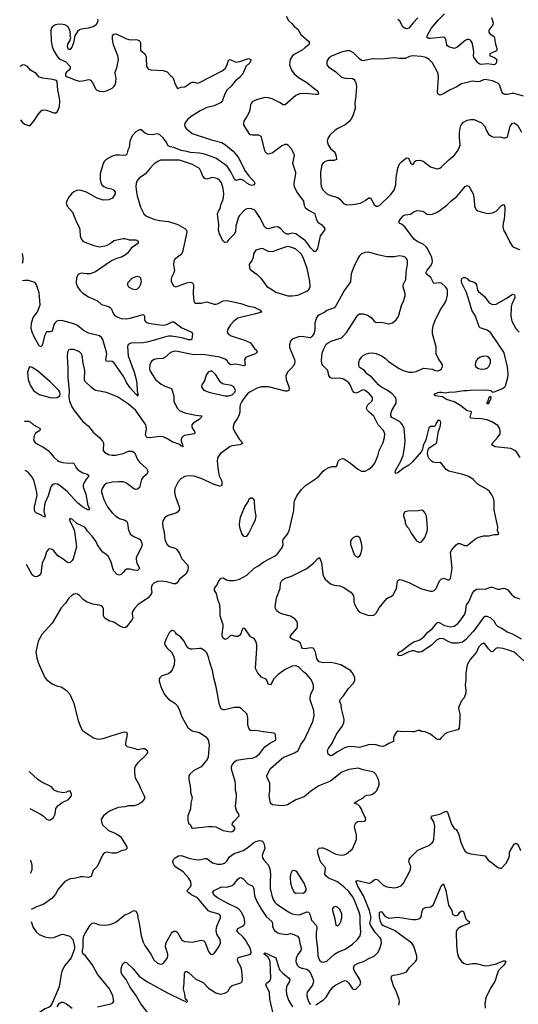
# Model space of a CAD drawing. Header units: inches. Extents: x 2143765 to 2212928, y 878963 to 1017374.
# Tile 147 of 256: x 2143895 to 2149374, y 964798 to 975626. Entities that reach past the tile are written whole.
import ezdxf

# ---------------------------------------------------------------- set-up
doc = ezdxf.new("R2010")
doc.units = ezdxf.units.IN
doc.header["$MEASUREMENT"] = 0
doc.layers.add('C1946', color=7, linetype='Continuous')
doc.layers.add('C1947', color=7, linetype='Continuous')

msp = doc.modelspace()

# ---------------------------------------------------------------- linework, layer by layer
at = {"layer": 'C1946', "color": 5}
for points, elevation in [([(2144498, 970000), (2144498, 969998), (2144520, 969830), (2144482, 969698), (2144470, 969678), (2144450, 969658), (2144430, 969653), (2144410, 969663), (2144373, 969693), (2144315, 969730), (2144270, 969785), (2144250, 969800), (2144230, 969807), (2144210, 969804), (2144190, 969774), (2144169, 969710), (2144141, 969650), (2144125, 969535), (2144110, 969512), (2144090, 969501), (2144070, 969500), (2144050, 969506), (2144030, 969521), (2143969, 969634)], 440), ([(2145480, 970000), (2145482, 969990), (2145490, 969910), (2145510, 969857), (2145530, 969837), (2145610, 969810), (2145621, 969801), (2145650, 969755), (2145677, 969697), (2145739, 969630), (2145747, 969607), (2145744, 969570), (2145719, 969530), (2145650, 969475), (2145626, 969434), (2145610, 969422), (2145590, 969421), (2145510, 969443), (2145450, 969452), (2145410, 969449), (2145367, 969430), (2145352, 969410), (2145344, 969390), (2145341, 969370), (2145347, 969330), (2145341, 969310), (2145307, 969270), (2145193, 969190), (2145156, 969150), (2145132, 969110), (2145129, 969090), (2145136, 969050), (2145132, 969030), (2145070, 968950), (2145050, 968940), (2145030, 968942), (2144995, 968955), (2144930, 968999), (2144875, 969015), (2144827, 969047), (2144815, 969075), (2144815, 969150), (2144804, 969170), (2144790, 969181), (2144769, 969189), (2144699, 969199), (2144630, 969226), (2144591, 969250), (2144550, 969295), (2144530, 969308), (2144510, 969313), (2144490, 969309), (2144466, 969294), (2144435, 969265), (2144399, 969210), (2144350, 969158), (2144250, 968990), (2144136, 968864), (2144098, 968790), (2144072, 968670), (2144082, 968610), (2144097, 968557), (2144172, 968392), (2144190, 968370), (2144250, 968324), (2144310, 968298), (2144350, 968290), (2144370, 968278), (2144410, 968248), (2144445, 968210), (2144490, 968110), (2144534, 967930), (2144561, 967850), (2144586, 967810), (2144707, 967727), (2144754, 967714), (2144810, 967721), (2144910, 967756), (2145030, 967790), (2145050, 967795), (2145070, 967791), (2145077, 967770), (2145057, 967670), (2145059, 967650), (2145064, 967644), (2145075, 967635), (2145150, 967616), (2145190, 967601), (2145250, 967613), (2145270, 967611), (2145295, 967590), (2145299, 967570), (2145291, 967550), (2145188, 967450), (2145164, 967416), (2145157, 967390), (2145155, 967350), (2145158, 967310), (2145165, 967290), (2145207, 967210), (2145221, 967170), (2145262, 967090), (2145268, 967070), (2145256, 967044), (2145238, 967022), (2145215, 967005), (2145188, 966992), (2145150, 966981), (2145090, 966979), (2145050, 966970), (2144978, 966962), (2144890, 966927), (2144856, 966904), (2144816, 966870), (2144799, 966850), (2144791, 966830), (2144797, 966790), (2144807, 966770), (2144847, 966730), (2144870, 966711), (2144950, 966676), (2145003, 966643), (2145061, 966550), (2145071, 966529), (2145071, 966509), (2145046, 966494), (2145010, 966486), (2144973, 966467), (2144950, 966460), (2144910, 966460), (2144850, 966470), (2144830, 966465), (2144810, 966450), (2144803, 966437), (2144745, 966315), (2144703, 966270), (2144685, 966215), (2144676, 966204), (2144650, 966192), (2144590, 966201), (2144561, 966199), (2144510, 966186), (2144450, 966179), (2144391, 966149), (2144317, 966063), (2144288, 966010), (2144250, 965964), (2144160, 965900), (2144073, 965867), (2144020, 965839)], 460), ([(2144750, 964770), (2144896, 964804), (2144914, 964810), (2144929, 964830), (2144918, 964890), (2144880, 964970), (2144748, 965130), (2144690, 965237), (2144619, 965330), (2144595, 965350), (2144585, 965365), (2144583, 965390), (2144592, 965428), (2144593, 965510), (2144599, 965550), (2144616, 965584), (2144669, 965670), (2144690, 965691), (2144710, 965695), (2144770, 965673), (2144830, 965668), (2144890, 965677), (2144950, 965703), (2145050, 965782), (2145090, 965797), (2145150, 965831), (2145170, 965821), (2145190, 965790), (2145194, 965750), (2145209, 965690), (2145229, 965550), (2145250, 965483), (2145270, 965444), (2145337, 965350), (2145369, 965289), (2145410, 965251), (2145430, 965243), (2145450, 965240), (2145470, 965248), (2145490, 965268), (2145520, 965310), (2145524, 965330), (2145521, 965350), (2145497, 965430), (2145500, 965470), (2145561, 965579), (2145570, 965593), (2145590, 965603), (2145610, 965603), (2145630, 965587), (2145672, 965512), (2145690, 965497), (2145709, 965489), (2145790, 965480), (2145890, 965503), (2145917, 965497), (2145930, 965486), (2145970, 965378), (2145990, 965351), (2146010, 965347), (2146030, 965357), (2146050, 965381), (2146084, 965430), (2146102, 965470), (2146096, 965510), (2146060, 965570), (2146052, 965610), (2146062, 965658), (2146102, 965750), (2146101, 965770), (2146090, 965784), (2146074, 965794), (2145990, 965816), (2145970, 965827), (2145902, 965902), (2145850, 965970), (2145782, 966002), (2145742, 966030), (2145736, 966050), (2145770, 966090), (2145780, 966110), (2145774, 966150), (2145750, 966190), (2145690, 966254), (2145610, 966306), (2145591, 966330), (2145582, 966350), (2145578, 966370), (2145584, 966390), (2145603, 966410), (2145639, 966430), (2145670, 966435), (2145763, 966403), (2145830, 966389), (2145870, 966387), (2145930, 966403), (2145950, 966402), (2146015, 966355), (2146070, 966338), (2146110, 966338), (2146150, 966352), (2146170, 966373), (2146201, 966419), (2146250, 966456), (2146350, 966490), (2146390, 966516), (2146465, 966575), (2146490, 966588), (2146530, 966599), (2146555, 966595), (2146567, 966587), (2146581, 966561), (2146590, 966510), (2146563, 966450), (2146560, 966430), (2146563, 966410), (2146573, 966390), (2146629, 966330), (2146644, 966284), (2146651, 966230), (2146646, 966150), (2146648, 966070), (2146660, 966010), (2146678, 965958), (2146700, 965920), (2146720, 965900), (2146850, 965814), (2146890, 965792), (2146930, 965784), (2146970, 965783), (2147050, 965814), (2147071, 965811), (2147082, 965790), (2147103, 965723), (2147150, 965672), (2147158, 965650), (2147160, 965630), (2147153, 965590), (2147151, 965530), (2147168, 965410), (2147171, 965330), (2147190, 965283), (2147210, 965267), (2147230, 965262), (2147270, 965272), (2147354, 965350), (2147390, 965371), (2147470, 965406), (2147550, 965460), (2147607, 965510), (2147635, 965550), (2147644, 965590), (2147635, 965690), (2147636, 965770), (2147625, 965810), (2147570, 965950), (2147550, 965985), (2147510, 966038), (2147456, 966090), (2147380, 966150), (2147287, 966187), (2147257, 966210), (2147249, 966230), (2147254, 966294), (2147248, 966310), (2147212, 966352), (2147197, 966377), (2147173, 966450), (2147167, 966490), (2147174, 966506), (2147184, 966516), (2147210, 966520), (2147230, 966518), (2147270, 966502), (2147370, 966449), (2147430, 966437), (2147459, 966441), (2147487, 966453), (2147551, 966509), (2147596, 966610), (2147597, 966657), (2147573, 966750), (2147580, 966780), (2147590, 966795), (2147610, 966807), (2147689, 966811), (2147699, 966830), (2147696, 966850), (2147664, 966904), (2147648, 966950), (2147634, 966974), (2147610, 966995), (2147569, 967010), (2147594, 967030), (2147669, 967070), (2147690, 967091), (2147710, 967099), (2147750, 967102), (2147770, 967109), (2147801, 967130), (2147818, 967150), (2147843, 967210), (2147845, 967235), (2147838, 967270), (2147808, 967328), (2147790, 967346), (2147770, 967356), (2147670, 967376), (2147614, 967394), (2147510, 967380), (2147433, 967350), (2147310, 967253), (2147180, 967200), (2147090, 967140), (2147019, 967081), (2146930, 967047), (2146836, 966990), (2146790, 966980), (2146743, 966983), (2146673, 966993), (2146650, 967009), (2146636, 967090), (2146644, 967150), (2146642, 967230), (2146634, 967254), (2146615, 967290), (2146612, 967310), (2146628, 967350), (2146652, 967390), (2146770, 967498), (2146790, 967513), (2146916, 967564), (2146950, 967587), (2146965, 967610), (2146983, 967657), (2147024, 967710), (2147115, 967910), (2147131, 967970), (2147126, 968030), (2147087, 968147), (2147085, 968170), (2147093, 968207), (2147122, 968270), (2147124, 968310), (2147096, 968370), (2147050, 968426), (2147014, 968454), (2146960, 968510), (2146930, 968521), (2146890, 968515), (2146810, 968480), (2146736, 968424), (2146685, 968375), (2146670, 968339), (2146650, 968312), (2146630, 968320), (2146620, 968330), (2146605, 968370), (2146550, 968394), (2146506, 968446), (2146487, 968490), (2146502, 968710), (2146500, 968750), (2146490, 968790), (2146470, 968822), (2146430, 968838), (2146370, 968930), (2146350, 968934), (2146345, 968930), (2146334, 968910), (2146326, 968874), (2146310, 968855), (2146290, 968842), (2146270, 968842), (2146230, 968855), (2146208, 968850), (2146178, 968822), (2146151, 968809), (2146130, 968824), (2146121, 968850), (2146120, 968870), (2146131, 968950), (2146130, 968970), (2146098, 969070), (2146099, 969130), (2146093, 969190), (2146073, 969250), (2146057, 969317), (2146037, 969350), (2146037, 969370), (2146046, 969390), (2146063, 969410), (2146084, 969456), (2146110, 969483), (2146130, 969487), (2146167, 969467), (2146197, 969457), (2146250, 969459), (2146310, 969473), (2146390, 969519), (2146470, 969595), (2146510, 969615), (2146577, 969663), (2146701, 969730), (2146727, 969753), (2146772, 969810), (2146782, 969830), (2146788, 969850), (2146785, 969890), (2146790, 969910), (2146839, 969970), (2146851, 970000)], 460), ([(2145096, 970000), (2145110, 969970), (2145150, 969941), (2145212, 969912), (2145230, 969890), (2145238, 969870), (2145239, 969850), (2145225, 969810), (2145176, 969710), (2145175, 969690), (2145180, 969650), (2145205, 969610), (2145211, 969590), (2145190, 969570), (2145150, 969573), (2145110, 969583), (2145070, 969583), (2145050, 969570), (2145037, 969550), (2145010, 969524), (2144990, 969518), (2144964, 969524), (2144924, 969570), (2144895, 969670), (2144865, 969725), (2144845, 969745), (2144809, 969769), (2144790, 969791), (2144750, 969850), (2144731, 969891), (2144690, 969946), (2144641, 970000)], 440), ([(2146325, 970000), (2146335, 969970), (2146350, 969951), (2146364, 969944), (2146390, 969946), (2146410, 969971), (2146424, 970000)], 480), ([(2149434, 968574), (2149354, 968650), (2149327, 968670), (2149277, 968690), (2149206, 968710), (2149150, 968719), (2149128, 968712), (2149090, 968675), (2149077, 968677), (2149046, 968706), (2149010, 968758), (2148990, 968770), (2148970, 968758), (2148939, 968730), (2148913, 968670), (2148845, 968590), (2148810, 968530), (2148796, 968436), (2148797, 968363), (2148790, 968310), (2148799, 968250), (2148796, 968224), (2148778, 968170), (2148750, 968134), (2148719, 968070), (2148717, 968050), (2148730, 967994), (2148732, 967950), (2148725, 967835), (2148710, 967816), (2148594, 967786), (2148570, 967774), (2148525, 967730), (2148510, 967709), (2148490, 967709), (2148470, 967719), (2148410, 967769), (2148350, 967793), (2148310, 967799), (2148290, 967809), (2148272, 967808), (2148230, 967795), (2148210, 967794), (2148170, 967799), (2148110, 967794), (2148050, 967802), (2148031, 967789), (2148008, 967752), (2148001, 967730), (2148001, 967690), (2147950, 967668), (2147915, 967645), (2147890, 967634), (2147856, 967636), (2147810, 967652), (2147750, 967654), (2147729, 967651), (2147630, 967622), (2147570, 967631), (2147510, 967632), (2147463, 967617), (2147387, 967573), (2147330, 967533), (2147310, 967530), (2147285, 967550), (2147278, 967590), (2147288, 967612), (2147329, 967670), (2147377, 967770), (2147435, 967850), (2147455, 967890), (2147460, 967930), (2147457, 967950), (2147430, 968050), (2147427, 968090), (2147412, 968130), (2147418, 968150), (2147453, 968190), (2147507, 968270), (2147563, 968330), (2147577, 968363), (2147577, 968390), (2147550, 968445), (2147530, 968470), (2147422, 968530), (2147350, 968550), (2147310, 968556), (2147230, 968552), (2147186, 968566), (2147170, 968581), (2147160, 968600), (2147144, 968670), (2147128, 968708), (2147115, 968715), (2147090, 968720), (2147030, 968707), (2147004, 968710), (2146990, 968729), (2146988, 968750), (2146975, 968775), (2146950, 968791), (2146895, 968810), (2146868, 968828), (2146869, 968850), (2146940, 968930), (2146947, 968950), (2146947, 968970), (2146947, 968990), (2146939, 969010), (2146918, 969038), (2146870, 969068), (2146770, 969093), (2146737, 969110), (2146718, 969130), (2146707, 969150), (2146703, 969170), (2146717, 969270), (2146757, 969370), (2146761, 969430), (2146773, 969450), (2146790, 969471), (2146810, 969486), (2146850, 969495), (2146890, 969511), (2147050, 969591), (2147128, 969652), (2147170, 969701), (2147190, 969712), (2147210, 969652), (2147225, 969530), (2147237, 969497), (2147253, 969473), (2147310, 969424), (2147349, 969409), (2147410, 969400), (2147450, 969384), (2147532, 969330), (2147552, 969310), (2147563, 969290), (2147567, 969270), (2147568, 969228), (2147578, 969190), (2147610, 969131), (2147630, 969111), (2147658, 969098), (2147730, 969075), (2147783, 969077), (2147796, 969084), (2147810, 969101), (2147843, 969157), (2147930, 969261), (2147947, 969273), (2147977, 969283), (2148000, 969300), (2148035, 969370), (2148047, 969450), (2148057, 969463), (2148070, 969468), (2148090, 969465), (2148170, 969438), (2148310, 969366), (2148410, 969342), (2148430, 969342), (2148450, 969350), (2148470, 969370), (2148506, 969454), (2148525, 969475), (2148550, 969483), (2148610, 969464), (2148630, 969481), (2148646, 969590), (2148629, 969770), (2148643, 969797), (2148690, 969851), (2148710, 969865), (2148730, 969866), (2148784, 969844), (2148810, 969845), (2148902, 969918), (2148930, 969932), (2148990, 969950), (2149050, 969951), (2149110, 969964), (2149150, 969965), (2149158, 969970), (2149148, 970000)], 440), ([(2148187, 970000), (2148198, 969978), (2148255, 969895), (2148290, 969878), (2148310, 969885), (2148330, 969905), (2148345, 969930), (2148369, 969990), (2148371, 970000)], 460), ([(2149410, 968814), (2149315, 968870), (2149250, 968889), (2149192, 968932), (2149150, 968952), (2149131, 968971), (2149109, 969010), (2149070, 969048), (2149030, 969062), (2149010, 969062), (2148990, 969053), (2148880, 968900), (2148794, 968806), (2148760, 968780), (2148709, 968769), (2148651, 968771), (2148610, 968785), (2148550, 968816), (2148510, 968821), (2148476, 968804), (2148415, 968745), (2148310, 968676), (2148290, 968669), (2148270, 968669), (2148230, 968686), (2148207, 968687), (2148170, 968676), (2148090, 968635), (2148070, 968630), (2148054, 968634), (2148049, 968650), (2148065, 968670), (2148094, 968686), (2148170, 968748), (2148230, 968787), (2148251, 968791), (2148292, 968808), (2148338, 968842), (2148379, 968890), (2148430, 968932), (2148470, 968983), (2148490, 968999), (2148510, 968994), (2148563, 968963), (2148630, 968951), (2148670, 968957), (2148710, 968987), (2148732, 969010), (2148786, 969090), (2148799, 969130), (2148800, 969170), (2148805, 969190), (2148830, 969224), (2148870, 969319), (2148890, 969345), (2148916, 969364), (2148950, 969369), (2149010, 969365), (2149070, 969384), (2149085, 969385), (2149150, 969363), (2149170, 969363), (2149210, 969373), (2149230, 969371), (2149257, 969357), (2149302, 969302), (2149334, 969274), (2149390, 969257)], 420), ([(2144005, 966951), (2144123, 966890), (2144151, 966871), (2144190, 966833), (2144215, 966825), (2144234, 966826), (2144267, 966853), (2144284, 966890), (2144292, 966950), (2144317, 966983), (2144362, 967018), (2144431, 967050), (2144465, 967090), (2144465, 967110), (2144450, 967142), (2144430, 967141), (2144409, 967131), (2144375, 967125), (2144314, 967134), (2144274, 967154), (2144245, 967190), (2144130, 967244), (2144090, 967273), (2144005, 967350), (2144000, 967355)], 440), ([(2147150, 964793), (2147234, 964846), (2147264, 964876), (2147306, 964950), (2147339, 964990), (2147370, 965012), (2147450, 965054), (2147470, 965060), (2147490, 965052), (2147510, 965030), (2147550, 964967), (2147570, 964961), (2147590, 964965), (2147630, 965004), (2147642, 965030), (2147633, 965070), (2147623, 965090), (2147571, 965170), (2147564, 965196), (2147570, 965223), (2147575, 965230), (2147615, 965250), (2147672, 965270), (2147730, 965302), (2147795, 965330), (2147830, 965368), (2147850, 965401), (2147870, 965470), (2147865, 965510), (2147856, 965530), (2147806, 965586), (2147749, 965670), (2147742, 965690), (2147757, 965750), (2147739, 965830), (2147671, 965991), (2147610, 966096), (2147590, 966151), (2147610, 966158), (2147730, 966130), (2147750, 966134), (2147790, 966166), (2147810, 966174), (2147830, 966166), (2147890, 966107), (2147930, 966090), (2148010, 966078), (2148050, 966085), (2148090, 966105), (2148114, 966130), (2148187, 966270), (2148192, 966310), (2148172, 966370), (2148175, 966390), (2148187, 966410), (2148268, 966492), (2148310, 966513), (2148390, 966544), (2148427, 966573), (2148439, 966590), (2148447, 966613), (2148457, 966757), (2148444, 966804), (2148417, 966850), (2148421, 966859), (2148429, 966870), (2148512, 966888), (2148570, 966919), (2148590, 966919), (2148596, 966910), (2148638, 966778), (2148670, 966731), (2148690, 966719), (2148703, 966703), (2148715, 966675), (2148741, 966581), (2148770, 966510), (2148786, 966486), (2148810, 966463), (2148853, 966453), (2149010, 966431), (2149043, 966383), (2149092, 966352), (2149150, 966301), (2149170, 966295), (2149190, 966296), (2149241, 966350), (2149264, 966390), (2149278, 966430), (2149276, 966470), (2149330, 966558), (2149349, 966571), (2149372, 966552), (2149398, 966490)], 440), ([(2144015, 966243), (2144016, 966244), (2144030, 966282), (2144031, 966330), (2144020, 966370), (2144013, 966383)], 460), ([(2145330, 964671), (2145225, 964805), (2145170, 964898), (2145105, 964990), (2145063, 965070), (2145018, 965130), (2145011, 965150), (2145008, 965190), (2145020, 965230), (2145030, 965245), (2145050, 965260), (2145070, 965258), (2145141, 965190), (2145209, 965109), (2145290, 965049), (2145510, 964928), (2145690, 964841), (2145714, 964834), (2145714, 964830), (2145730, 964822), (2145736, 964824), (2145738, 964830), (2145730, 964846), (2145716, 964856), (2145709, 964911), (2145693, 964970), (2145701, 965030), (2145707, 965133), (2145710, 965151), (2145722, 965158), (2145730, 965160), (2145750, 965147), (2145830, 965075), (2145910, 965037), (2145970, 964976), (2146050, 964924), (2146088, 964912), (2146110, 964910), (2146157, 964923), (2146180, 964940), (2146211, 964990), (2146230, 965006), (2146325, 965035), (2146339, 965050), (2146343, 965070), (2146334, 965170), (2146325, 965210), (2146292, 965270), (2146287, 965293), (2146297, 965310), (2146310, 965316), (2146430, 965348), (2146439, 965370), (2146430, 965410), (2146372, 965510), (2146350, 965537), (2146290, 965590), (2146282, 965610), (2146290, 965630), (2146343, 965657), (2146359, 965670), (2146368, 965690), (2146369, 965710), (2146361, 965750), (2146332, 965810), (2146303, 965843), (2146279, 965859), (2146174, 965910), (2146067, 965970), (2146039, 965990), (2146024, 966010), (2146018, 966030), (2146031, 966049), (2146096, 966084), (2146111, 966089), (2146170, 966086), (2146230, 966104), (2146255, 966125), (2146290, 966173), (2146310, 966189), (2146330, 966193), (2146350, 966179), (2146402, 966122), (2146450, 966102), (2146460, 966090), (2146468, 966068), (2146476, 965990), (2146501, 965930), (2146550, 965842), (2146604, 965764), (2146666, 965710), (2146672, 965690), (2146674, 965650), (2146695, 965610), (2146730, 965584), (2146750, 965578), (2146830, 965566), (2146870, 965576), (2146890, 965573), (2146947, 965547), (2146963, 965530), (2146976, 965456), (2146990, 965410), (2146985, 965390), (2146955, 965350), (2146934, 965310), (2146928, 965270), (2146944, 965230), (2146966, 965206), (2146994, 965194), (2147050, 965184), (2147070, 965170), (2147090, 965142), (2147121, 965070), (2147124, 965050), (2147113, 965007), (2147055, 964930), (2147050, 964910), (2147050, 964890), (2147060, 964850), (2147075, 964815), (2147090, 964797)], 440), ([(2148061, 964790), (2148068, 964830), (2148065, 964850), (2148035, 964930), (2148001, 965001), (2147981, 965070), (2147978, 965090), (2147985, 965110), (2148002, 965118), (2148050, 965125), (2148110, 965142), (2148144, 965156), (2148177, 965203), (2148245, 965270), (2148258, 965290), (2148260, 965300), (2148259, 965330), (2148230, 965424), (2148218, 965450), (2148202, 965470), (2148015, 965610), (2147910, 965653), (2147886, 965666), (2147870, 965683), (2147858, 965710), (2147850, 965761), (2147847, 965790), (2147850, 965810), (2147870, 965820), (2147906, 965766), (2147950, 965746), (2148050, 965758), (2148210, 965730), (2148250, 965730), (2148282, 965738), (2148304, 965756), (2148310, 965774), (2148312, 965810), (2148330, 965851), (2148356, 965864), (2148410, 965870), (2148437, 965890), (2148530, 966106), (2148550, 966122), (2148576, 966050), (2148607, 965887), (2148642, 965830), (2148651, 965790), (2148675, 965775), (2148690, 965773), (2148710, 965777), (2148730, 965811), (2148741, 965819), (2148750, 965825), (2148770, 965819), (2148798, 965738), (2148810, 965724), (2148833, 965710), (2148833, 965690), (2148830, 965687), (2148750, 965654), (2148713, 965630), (2148695, 965610), (2148690, 965590), (2148693, 965450), (2148701, 965370), (2148718, 965318), (2148748, 965268), (2148770, 965249), (2148810, 965235), (2148870, 965246), (2148910, 965247), (2149010, 965222), (2149050, 965226), (2149130, 965243), (2149210, 965277), (2149230, 965277), (2149236, 965270), (2149229, 965250), (2149213, 965227), (2149157, 965170), (2149147, 965150), (2149117, 965050), (2149070, 964976), (2149016, 964870), (2149007, 964807), (2149010, 964754)], 420), ([(2144022, 965708), (2144044, 965644), (2144076, 965596), (2144107, 965567), (2144170, 965542), (2144230, 965530), (2144270, 965534), (2144350, 965567), (2144370, 965571), (2144446, 965546), (2144478, 965510), (2144495, 965435), (2144495, 965410), (2144461, 965310), (2144390, 965224), (2144360, 965170), (2144349, 965131), (2144330, 964990), (2144250, 964810), (2144230, 964774), (2144210, 964762), (2144170, 964750), (2144110, 964706), (2144036, 964675)], 460), ([(2146691, 964650), (2146645, 964855), (2146639, 964930), (2146601, 965010), (2146605, 965030), (2146644, 965056), (2146656, 965084), (2146647, 965267), (2146636, 965296), (2146620, 965320), (2146581, 965350), (2146582, 965358), (2146590, 965365), (2146629, 965351), (2146641, 965341), (2146710, 965310), (2146738, 965210), (2146755, 965175), (2146783, 965143), (2146850, 965091), (2146862, 965070), (2146860, 965050), (2146833, 965010), (2146826, 964990), (2146822, 964950), (2146827, 964910), (2146850, 964845), (2146892, 964770)], 420), ([(2144307, 964770), (2144330, 964806), (2144350, 964821), (2144370, 964823), (2144410, 964804), (2144470, 964755)], 460)]:
    msp.add_lwpolyline(points, dxfattribs=dict(at, elevation=elevation))
for points, elevation in [([(2147610, 969941), (2147590, 969941), (2147563, 969930), (2147542, 969910), (2147531, 969890), (2147530, 969854), (2147570, 969745), (2147590, 969726), (2147610, 969716), (2147630, 969726), (2147645, 969750), (2147655, 969795), (2147657, 969823), (2147652, 969870), (2147633, 969930)], 460), ([(2145570, 968908), (2145550, 968898), (2145537, 968883), (2145499, 968810), (2145487, 968770), (2145491, 968750), (2145510, 968718), (2145561, 968670), (2145586, 968630), (2145595, 968590), (2145591, 968530), (2145570, 968475), (2145550, 968449), (2145528, 968432), (2145458, 968410), (2145436, 968390), (2145427, 968370), (2145427, 968350), (2145451, 968270), (2145490, 968201), (2145530, 968155), (2145601, 968110), (2145626, 968086), (2145644, 968050), (2145678, 967958), (2145744, 967844), (2145790, 967807), (2145870, 967787), (2145939, 967739), (2145965, 967705), (2145978, 967650), (2145964, 967516), (2145955, 967490), (2145889, 967411), (2145807, 967370), (2145763, 967330), (2145755, 967310), (2145755, 967270), (2145770, 967170), (2145770, 967130), (2145790, 967070), (2145776, 967010), (2145773, 966947), (2145743, 966870), (2145743, 966823), (2145751, 966791), (2145771, 966771), (2145781, 966741), (2145794, 966734), (2145970, 966755), (2146015, 966755), (2146050, 966750), (2146130, 966711), (2146210, 966696), (2146230, 966699), (2146249, 966710), (2146261, 966730), (2146253, 966750), (2146229, 966770), (2146232, 966790), (2146246, 966810), (2146306, 966870), (2146304, 966890), (2146277, 966930), (2146266, 966970), (2146277, 967083), (2146276, 967110), (2146267, 967150), (2146267, 967210), (2146262, 967250), (2146223, 967383), (2146222, 967410), (2146228, 967432), (2146254, 967466), (2146277, 967483), (2146398, 967502), (2146450, 967505), (2146490, 967518), (2146530, 967554), (2146590, 967630), (2146650, 967674), (2146701, 967699), (2146709, 967711), (2146706, 967766), (2146690, 967781), (2146570, 967794), (2146490, 967810), (2146450, 967806), (2146430, 967810), (2146414, 967834), (2146402, 967870), (2146400, 967910), (2146403, 967950), (2146395, 967990), (2146330, 968052), (2146310, 968061), (2146250, 968064), (2146150, 968035), (2146130, 968035), (2146110, 968049), (2146090, 968090), (2146055, 968290), (2146027, 968387), (2146012, 968470), (2145980, 968570), (2145970, 968617), (2145950, 968664), (2145930, 968687), (2145890, 968710), (2145870, 968712), (2145790, 968703), (2145770, 968705), (2145750, 968714), (2145725, 968745), (2145703, 968790), (2145660, 968840), (2145618, 968870), (2145608, 968888), (2145590, 968906)], 480), ([(2146910, 966271), (2146890, 966265), (2146870, 966230), (2146868, 966190), (2146872, 966130), (2146890, 966071), (2146910, 966031), (2146930, 966021), (2146950, 966024), (2147010, 966020), (2147029, 966030), (2147041, 966050), (2147042, 966070), (2147021, 966130), (2146943, 966250), (2146930, 966263)], 480), ([(2147370, 965872), (2147354, 965870), (2147339, 965861), (2147331, 965850), (2147331, 965830), (2147359, 965739), (2147369, 965670), (2147390, 965660), (2147410, 965679), (2147424, 965710), (2147434, 965750), (2147433, 965790), (2147428, 965810), (2147410, 965845), (2147390, 965863)], 480)]:
    msp.add_lwpolyline(points, close=True, dxfattribs=dict(at, elevation=elevation))
at = {"layer": 'C1947', "color": 5}
for points, elevation in [([(2144750, 975631), (2144754, 975610), (2144736, 975570), (2144711, 975550), (2144650, 975532), (2144570, 975522), (2144550, 975515), (2144530, 975497), (2144501, 975450), (2144485, 975370), (2144471, 975330), (2144450, 975298), (2144430, 975298), (2144421, 975330), (2144423, 975357), (2144445, 975395), (2144455, 975430), (2144449, 975449), (2144453, 975470), (2144447, 975510), (2144423, 975550), (2144390, 975570), (2144370, 975575), (2144322, 975578), (2144287, 975570), (2144255, 975550), (2144241, 975530), (2144237, 975510), (2144240, 975390), (2144251, 975330), (2144266, 975290), (2144302, 975230), (2144330, 975196), (2144401, 975161), (2144448, 975110), (2144448, 975090), (2144434, 975070), (2144408, 975050), (2144399, 975030), (2144398, 975010), (2144417, 974997), (2144450, 974988), (2144510, 974960), (2144550, 974950), (2144590, 974953), (2144650, 974968), (2144670, 974964), (2144696, 974936), (2144727, 974867), (2144744, 974850), (2144770, 974839), (2144810, 974837), (2144850, 974844), (2144910, 974872), (2144930, 974890), (2144942, 974910), (2144950, 974936), (2144953, 974987), (2144944, 975030), (2144944, 975050), (2144962, 975098), (2144980, 975190), (2144974, 975230), (2144927, 975350), (2144913, 975410), (2144915, 975450), (2144930, 975468), (2144950, 975470), (2144970, 975464), (2145070, 975414), (2145110, 975406), (2145170, 975407), (2145190, 975403), (2145210, 975392), (2145222, 975370), (2145223, 975290), (2145271, 975250), (2145282, 975230), (2145286, 975210), (2145288, 975110), (2145301, 975090), (2145310, 975082), (2145335, 975075), (2145470, 975069), (2145514, 975054), (2145550, 975013), (2145579, 974990), (2145593, 974953), (2145596, 974930), (2145630, 974871), (2145670, 974883), (2145710, 974889), (2145770, 974930), (2145790, 974939), (2145810, 974939), (2145850, 974929), (2145870, 974934), (2146118, 975062), (2146151, 975090), (2146174, 975130), (2146190, 975181), (2146208, 975190), (2146270, 975158), (2146315, 975165), (2146410, 975198), (2146433, 975190), (2146432, 975170), (2146422, 975150), (2146378, 975110), (2146348, 975030), (2146310, 974990), (2146262, 974950), (2146221, 974899), (2146172, 974850), (2146147, 974810), (2146124, 974736), (2146110, 974715), (2146030, 974678), (2145950, 974661), (2145876, 974624), (2145789, 974570), (2145740, 974530), (2145710, 974490), (2145707, 974470), (2145710, 974450), (2145724, 974430), (2145790, 974373), (2146004, 974304), (2146116, 974276), (2146157, 974250), (2146239, 974179), (2146294, 974114), (2146330, 974051), (2146367, 973967), (2146419, 973899), (2146467, 973850), (2146478, 973830), (2146471, 973809), (2146450, 973802), (2146423, 973810), (2146390, 973830), (2146357, 973857), (2146330, 973870), (2146310, 973870), (2146270, 973857), (2146250, 973879), (2146214, 973954), (2146174, 974014), (2146050, 974103), (2145927, 974147), (2145870, 974158), (2145770, 974166), (2145730, 974178), (2145670, 974186), (2145590, 974220), (2145547, 974227), (2145524, 974244), (2145510, 974273), (2145470, 974328), (2145430, 974362), (2145408, 974372), (2145350, 974360), (2145310, 974363), (2145276, 974376), (2145230, 974415), (2145210, 974415), (2145170, 974394), (2145129, 974350), (2145106, 974290), (2145099, 974221), (2145083, 974190), (2145072, 974148), (2145062, 974138), (2145047, 974133), (2144990, 974138), (2144950, 974136), (2144910, 974126), (2144845, 974090), (2144825, 974070), (2144810, 974043), (2144780, 973930), (2144778, 973870), (2144785, 973835), (2144797, 973810), (2144818, 973790), (2144850, 973776), (2144905, 973765), (2144930, 973750), (2144944, 973730), (2144942, 973710), (2144916, 973664), (2144875, 973645), (2144810, 973641), (2144745, 973665), (2144630, 973729), (2144570, 973747), (2144530, 973751), (2144490, 973734), (2144463, 973710), (2144430, 973670), (2144411, 973630), (2144407, 973610), (2144417, 973577), (2144474, 973510), (2144518, 973398), (2144550, 973336), (2144556, 973310), (2144560, 973250), (2144570, 973215), (2144590, 973190), (2144610, 973178), (2144710, 973142), (2144770, 973130), (2144850, 973143), (2144890, 973165), (2144930, 973199), (2145030, 973220), (2145050, 973219), (2145096, 973204), (2145170, 973206), (2145198, 973190), (2145195, 973170), (2145175, 973150), (2145124, 973116), (2145080, 973060), (2145058, 973041), (2145021, 973019), (2144950, 972998), (2144904, 972976), (2144727, 972853), (2144670, 972833), (2144630, 972830), (2144570, 972837), (2144550, 972833), (2144536, 972824), (2144519, 972790), (2144515, 972730), (2144530, 972690), (2144554, 972650), (2144590, 972617), (2144650, 972578), (2144750, 972534), (2144794, 972494), (2144870, 972471), (2144890, 972460), (2144901, 972450), (2144925, 972390), (2144945, 972370), (2144974, 972354), (2145010, 972341), (2145070, 972338), (2145110, 972345), (2145250, 972384), (2145265, 972370), (2145267, 972330), (2145273, 972310), (2145290, 972297), (2145310, 972290), (2145410, 972273), (2145472, 972268), (2145510, 972273), (2145570, 972302), (2145590, 972302), (2145678, 972238), (2145786, 972190), (2145794, 972170), (2145786, 972114), (2145775, 972105), (2145750, 972104), (2145690, 972122), (2145633, 972133), (2145564, 972144), (2145530, 972144), (2145485, 972135), (2145310, 972083), (2145250, 972072), (2145116, 972070), (2145086, 972054), (2145078, 972030), (2145088, 971930), (2145153, 971750), (2145174, 971670), (2145182, 971630), (2145186, 971546), (2145193, 971507), (2145194, 971490), (2145190, 971487), (2145183, 971503), (2145170, 971507), (2145110, 971577), (2145070, 971636), (2145038, 971698), (2144930, 971855), (2144910, 971869), (2144889, 971871), (2144866, 971866), (2144845, 971870), (2144842, 971890), (2144853, 971950), (2144850, 971970), (2144809, 972109), (2144792, 972132), (2144770, 972148), (2144650, 972177), (2144592, 972212), (2144530, 972263), (2144490, 972283), (2144370, 972314), (2144330, 972317), (2144304, 972310), (2144280, 972290), (2144269, 972270), (2144250, 972202), (2144230, 972194), (2144190, 972192), (2144180, 972180), (2144166, 972150), (2144145, 972055), (2144130, 972029), (2144110, 972040), (2144057, 972130), (2144030, 972190), (2144021, 972230), (2144026, 972290), (2144043, 972350), (2144090, 972412), (2144121, 972490), (2144110, 972624), (2144078, 972710), (2144067, 972727), (2144050, 972740), (2143990, 972759), (2143950, 972758), (2143927, 972753)], 420), ([(2146824, 975664), (2146850, 975617), (2146886, 975586), (2146912, 975552), (2146950, 975521), (2146985, 975465), (2147067, 975390), (2147079, 975370), (2147073, 975350), (2147030, 975320), (2146999, 975290), (2146920, 975250), (2146893, 975230), (2146868, 975190), (2146861, 975130), (2146881, 975070), (2146910, 975030), (2146959, 974990), (2147050, 974934), (2147156, 974850), (2147173, 974830), (2147179, 974810), (2147170, 974803), (2147150, 974802), (2147034, 974814), (2146968, 974812), (2146930, 974791), (2146810, 974690), (2146790, 974690), (2146750, 974716), (2146670, 974754), (2146630, 974768), (2146590, 974770), (2146495, 974745), (2146454, 974726), (2146437, 974703), (2146430, 974690), (2146423, 974630), (2146416, 974610), (2146396, 974570), (2146358, 974510), (2146354, 974490), (2146355, 974470), (2146364, 974450), (2146414, 974374), (2146430, 974364), (2146450, 974361), (2146520, 974360), (2146545, 974345), (2146586, 974186), (2146592, 974172), (2146610, 974153), (2146630, 974150), (2146670, 974163), (2146770, 974239), (2146810, 974257), (2146830, 974256), (2146846, 974246), (2146874, 974214), (2146907, 974150), (2146911, 974131), (2146893, 974050), (2146926, 973950), (2146927, 973930), (2146907, 973830), (2146907, 973810), (2146912, 973790), (2146941, 973730), (2147012, 973630), (2147021, 973581), (2147030, 973561), (2147068, 973530), (2147130, 973498), (2147137, 973490), (2147153, 973433), (2147170, 973399), (2147216, 973370), (2147247, 973330), (2147244, 973310), (2147198, 973250), (2147166, 973110), (2147150, 973077), (2147130, 973078), (2147090, 973118), (2147062, 973162), (2147035, 973195), (2146930, 973270), (2146890, 973277), (2146850, 973267), (2146830, 973268), (2146803, 973283), (2146760, 973330), (2146730, 973347), (2146690, 973346), (2146630, 973327), (2146608, 973330), (2146590, 973346), (2146534, 973450), (2146490, 973515), (2146470, 973534), (2146430, 973548), (2146390, 973545), (2146370, 973535), (2146308, 973470), (2146290, 973433), (2146270, 973354), (2146265, 973295), (2146255, 973270), (2146192, 973210), (2146170, 973180), (2146150, 973177), (2146130, 973193), (2146120, 973210), (2146090, 973270), (2146078, 973310), (2146083, 973370), (2146070, 973490), (2146080, 973520), (2146099, 973550), (2146105, 973590), (2146129, 973650), (2146138, 973710), (2146131, 973770), (2146111, 973831), (2146090, 973861), (2146070, 973877), (2146050, 973885), (2146010, 973889), (2145950, 973872), (2145930, 973878), (2145907, 973907), (2145890, 973952), (2145870, 973988), (2145846, 974006), (2145792, 974032), (2145650, 974083), (2145440, 974080), (2145412, 974068), (2145370, 974037), (2145327, 973993), (2145273, 973927), (2145210, 973888), (2145183, 973850), (2145175, 973825), (2145171, 973790), (2145177, 973730), (2145185, 973690), (2145223, 973563), (2145258, 973490), (2145287, 973467), (2145370, 973432), (2145430, 973418), (2145530, 973408), (2145632, 973372), (2145710, 973330), (2145726, 973310), (2145733, 973290), (2145685, 973070), (2145670, 973043), (2145604, 972996), (2145588, 972970), (2145584, 972930), (2145594, 972866), (2145585, 972835), (2145563, 972790), (2145560, 972770), (2145560, 972750), (2145577, 972710), (2145590, 972695), (2145610, 972687), (2145730, 972733), (2145770, 972738), (2145792, 972732), (2145803, 972710), (2145801, 972610), (2145807, 972530), (2145816, 972516), (2145828, 972508), (2145890, 972510), (2145950, 972525), (2146030, 972496), (2146050, 972496), (2146070, 972502), (2146130, 972534), (2146170, 972539), (2146326, 972506), (2146410, 972477), (2146470, 972465), (2146538, 972430), (2146551, 972410), (2146485, 972390), (2146290, 972344), (2146249, 972310), (2146212, 972270), (2146187, 972230), (2146179, 972210), (2146176, 972190), (2146186, 972170), (2146219, 972150), (2146377, 972097), (2146432, 972072), (2146475, 972010), (2146497, 971990), (2146503, 971970), (2146487, 971950), (2146413, 971927), (2146379, 971910), (2146366, 971890), (2146372, 971828), (2146359, 971821), (2146270, 971838), (2146210, 971832), (2146190, 971848), (2146173, 971873), (2146152, 971892), (2146094, 971914), (2145930, 971941), (2145790, 971945), (2145610, 971979), (2145583, 971977), (2145550, 971966), (2145490, 971910), (2145470, 971900), (2145410, 971898), (2145371, 971890), (2145342, 971870), (2145325, 971830), (2145322, 971790), (2145326, 971770), (2145346, 971730), (2145386, 971670), (2145450, 971617), (2145490, 971595), (2145564, 971570), (2145587, 971490), (2145590, 971430), (2145605, 971390), (2145629, 971350), (2145650, 971328), (2145710, 971302), (2145830, 971278), (2145895, 971270), (2145888, 971250), (2145865, 971230), (2145802, 971190), (2145786, 971170), (2145785, 971150), (2145790, 971137), (2145820, 971090), (2145814, 971070), (2145707, 971054), (2145690, 971047), (2145677, 971030), (2145670, 971010), (2145670, 970990), (2145685, 970950), (2145682, 970942), (2145690, 970929), (2145678, 970938), (2145670, 970935), (2145655, 970955), (2145570, 970982), (2145510, 971022), (2145470, 971040), (2145430, 971044), (2145330, 971026), (2145290, 971032), (2145278, 971059), (2145289, 971130), (2145282, 971170), (2145170, 971330), (2145090, 971397), (2144970, 971480), (2144850, 971528), (2144730, 971550), (2144710, 971559), (2144682, 971582), (2144611, 971651), (2144607, 971670), (2144612, 971770), (2144591, 971850), (2144581, 971930), (2144572, 971950), (2144550, 971972), (2144490, 971999), (2144450, 971999), (2144431, 971990), (2144421, 971970), (2144415, 971925), (2144424, 971790), (2144424, 971690), (2144439, 971550), (2144435, 971470), (2144441, 971430), (2144468, 971370), (2144493, 971330), (2144587, 971207), (2144650, 971156), (2144702, 971090), (2144773, 971030), (2144806, 970990), (2144814, 970970), (2144815, 970950), (2144810, 970902), (2144813, 970890), (2144828, 970870), (2144870, 970846), (2144910, 970838), (2144950, 970838), (2145030, 970857), (2145090, 970882), (2145130, 970882), (2145150, 970870), (2145158, 970858), (2145190, 970790), (2145210, 970759), (2145288, 970690), (2145300, 970670), (2145302, 970650), (2145291, 970630), (2145248, 970592), (2145234, 970570), (2145210, 970482), (2145190, 970463), (2145170, 970461), (2145150, 970468), (2145070, 970531), (2145030, 970544), (2144985, 970545), (2144910, 970541), (2144850, 970527), (2144825, 970510), (2144800, 970470), (2144794, 970450), (2144795, 970430), (2144819, 970350), (2144858, 970270), (2144910, 970204), (2144950, 970167), (2144990, 970140), (2145050, 970121), (2145070, 970110), (2145080, 970090), (2145091, 970010), (2145096, 970000)], 440), ([(2148270, 975645), (2148217, 975590), (2148170, 975534), (2148150, 975524), (2148130, 975530), (2148106, 975546), (2148072, 975610), (2148051, 975630)], 440), ([(2149080, 975650), (2149097, 975590), (2149094, 975570), (2149050, 975510), (2149049, 975490), (2149062, 975470), (2149096, 975450), (2149114, 975430), (2149120, 975370), (2149139, 975310), (2149139, 975290), (2149135, 975285), (2149062, 975250), (2149061, 975230), (2149111, 975210), (2149137, 975190), (2149130, 975149), (2149111, 975130), (2149030, 975139), (2148970, 975133), (2148950, 975137), (2148930, 975150), (2148885, 975215), (2148881, 975230), (2148886, 975274), (2148870, 975364), (2148850, 975400), (2148830, 975410), (2148810, 975408), (2148790, 975398), (2148699, 975321), (2148670, 975310), (2148610, 975326), (2148597, 975337), (2148589, 975350), (2148578, 975410), (2148565, 975430), (2148550, 975435), (2148410, 975420), (2148390, 975420), (2148374, 975430), (2148371, 975450), (2148416, 975530), (2148495, 975625), (2148563, 975690)], 440), ([(2149430, 974786), (2149327, 974813), (2149306, 974814), (2149250, 974803), (2149225, 974805), (2149210, 974811), (2149193, 974833), (2149168, 974908), (2149150, 974928), (2149090, 974954), (2149010, 974967), (2148990, 974965), (2148950, 974946), (2148930, 974944), (2148870, 974950), (2148750, 974922), (2148690, 974884), (2148624, 974856), (2148550, 974810), (2148510, 974795), (2148490, 974810), (2148486, 974830), (2148496, 974990), (2148492, 975030), (2148485, 975050), (2148430, 975150), (2148394, 975190), (2148356, 975210), (2148310, 975222), (2148210, 975229), (2148177, 975223), (2148130, 975200), (2148110, 975198), (2148070, 975199), (2148010, 975208), (2147872, 975192), (2147770, 975196), (2147670, 975174), (2147650, 975179), (2147630, 975194), (2147561, 975261), (2147524, 975284), (2147490, 975285), (2147430, 975270), (2147327, 975230), (2147297, 975210), (2147271, 975170), (2147271, 975131), (2147288, 975108), (2147370, 975053), (2147430, 974995), (2147470, 974984), (2147550, 974980), (2147570, 974970), (2147578, 974958), (2147589, 974930), (2147594, 974890), (2147590, 974790), (2147576, 974710), (2147580, 974650), (2147556, 974570), (2147535, 974530), (2147515, 974505), (2147470, 974469), (2147390, 974431), (2147361, 974410), (2147304, 974356), (2147281, 974319), (2147275, 974290), (2147283, 974250), (2147310, 974210), (2147357, 974170), (2147374, 974126), (2147376, 974090), (2147350, 974079), (2147290, 974076), (2147261, 974070), (2147230, 974053), (2147214, 974030), (2147200, 973950), (2147203, 973823), (2147209, 973790), (2147228, 973750), (2147270, 973710), (2147310, 973692), (2147389, 973669), (2147412, 973652), (2147449, 973609), (2147485, 973590), (2147550, 973593), (2147638, 973610), (2147690, 973636), (2147730, 973667), (2147750, 973666), (2147790, 973595), (2147810, 973576), (2147830, 973575), (2147850, 973584), (2147970, 973700), (2148008, 973752), (2148028, 973811), (2148032, 973892), (2148050, 973995), (2148070, 974040), (2148090, 974063), (2148130, 974096), (2148150, 974107), (2148163, 974103), (2148176, 974090), (2148190, 974052), (2148210, 974032), (2148228, 974050), (2148234, 974066), (2148250, 974078), (2148290, 974083), (2148330, 974071), (2148410, 974008), (2148469, 973989), (2148490, 973987), (2148510, 973992), (2148530, 974008), (2148610, 974085), (2148668, 974132), (2148703, 974177), (2148724, 974216), (2148734, 974246), (2148726, 974330), (2148727, 974387), (2148739, 974450), (2148750, 974473), (2148770, 974498), (2148810, 974520), (2148850, 974529), (2148887, 974527), (2148970, 974491), (2149008, 974448), (2149022, 974410), (2149048, 974368), (2149082, 974342), (2149110, 974333), (2149170, 974339), (2149190, 974336), (2149210, 974326), (2149230, 974326), (2149250, 974336), (2149258, 974350), (2149286, 974454), (2149309, 974490), (2149330, 974491), (2149350, 974479), (2149370, 974461), (2149408, 974390)], 460), ([(2143930, 975130), (2143895, 975113)], 420), ([(2143903, 974525), (2143930, 974491), (2143950, 974477), (2143990, 974461), (2144010, 974464), (2144050, 974511), (2144096, 974584), (2144130, 974625), (2144150, 974633), (2144190, 974632), (2144270, 974602), (2144290, 974602), (2144307, 974613), (2144319, 974630), (2144332, 974670), (2144337, 974730), (2144333, 974767), (2144315, 974850), (2144307, 974947), (2144298, 974958), (2144258, 974970), (2144150, 974982), (2144110, 974993), (2144075, 975035), (2144015, 975070), (2143981, 975110), (2143950, 975126), (2143930, 975130)], 420), ([(2149148, 970000), (2149146, 970006), (2149147, 970050), (2149107, 970233), (2149107, 970330), (2149097, 970370), (2149082, 970402), (2149057, 970437), (2149030, 970460), (2148934, 970514), (2148876, 970570), (2148830, 970601), (2148766, 970626), (2148610, 970662), (2148581, 970681), (2148530, 970744), (2148510, 970757), (2148470, 970752), (2148439, 970759), (2148419, 970770), (2148387, 970807), (2148376, 970856), (2148382, 970898), (2148400, 970920), (2148450, 970956), (2148470, 970965), (2148478, 970982), (2148498, 971102), (2148516, 971150), (2148523, 971190), (2148517, 971210), (2148510, 971217), (2148490, 971217), (2148471, 971190), (2148459, 971161), (2148450, 971153), (2148410, 971152), (2148390, 971137), (2148356, 971004), (2148330, 970942), (2148322, 970898), (2148307, 970873), (2148210, 970765), (2148170, 970727), (2148110, 970692), (2148050, 970643), (2148030, 970635), (2148020, 970650), (2148024, 970670), (2148078, 970762), (2148107, 970833), (2148123, 970917), (2148131, 970990), (2148125, 971090), (2148118, 971130), (2148102, 971170), (2148087, 971190), (2148067, 971207), (2147985, 971250), (2147974, 971270), (2147972, 971290), (2147984, 971330), (2148030, 971410), (2148032, 971452), (2148024, 971470), (2147987, 971510), (2147932, 971552), (2147870, 971586), (2147837, 971610), (2147759, 971699), (2147708, 971730), (2147682, 971770), (2147637, 971797), (2147626, 971810), (2147621, 971830), (2147622, 971858), (2147630, 971883), (2147650, 971914), (2147670, 971933), (2147704, 971950), (2147730, 971958), (2147770, 971962), (2147810, 971954), (2147869, 971929), (2147910, 971903), (2147948, 971868), (2148066, 971790), (2148110, 971768), (2148170, 971750), (2148210, 971749), (2148250, 971756), (2148333, 971793), (2148430, 971783), (2148462, 971770), (2148490, 971765), (2148510, 971771), (2148530, 971787), (2148541, 971810), (2148539, 971830), (2148529, 971850), (2148495, 971895), (2148470, 971950), (2148470, 972030), (2148432, 972170), (2148431, 972210), (2148439, 972261), (2148456, 972310), (2148515, 972430), (2148566, 972510), (2148586, 972550), (2148595, 972595), (2148596, 972650), (2148590, 972670), (2148574, 972690), (2148530, 972727), (2148507, 972733), (2148446, 972726), (2148411, 972790), (2148360, 972830), (2148361, 972850), (2148372, 972870), (2148410, 972917), (2148428, 972950), (2148431, 972970), (2148423, 973010), (2148375, 973110), (2148361, 973130), (2148330, 973156), (2148270, 973185), (2148233, 973210), (2148199, 973250), (2148128, 973348), (2148090, 973377), (2148064, 973390), (2148065, 973410), (2148075, 973430), (2148110, 973470), (2148130, 973479), (2148190, 973487), (2148230, 973515), (2148270, 973527), (2148320, 973520), (2148344, 973510), (2148370, 973488), (2148390, 973483), (2148430, 973488), (2148473, 973507), (2148513, 973527), (2148593, 973590), (2148633, 973630), (2148700, 973680), (2148790, 973790), (2148810, 973803), (2148830, 973796), (2148878, 973710), (2148888, 973650), (2148891, 973571), (2148910, 973538), (2148930, 973525), (2149030, 973495), (2149090, 973503), (2149130, 973522), (2149190, 973582), (2149210, 973595), (2149218, 973590), (2149225, 973565), (2149226, 973530), (2149220, 973430), (2149208, 973390), (2149203, 973350), (2149210, 973312), (2149237, 973270), (2149279, 973179), (2149310, 973131), (2149365, 973105), (2149390, 973100)], 440), ([(2143924, 972949), (2143933, 972974), (2143934, 973010), (2143925, 973050), (2143922, 973055)], 420), ([(2146851, 970000), (2146854, 970006), (2146907, 970230), (2146911, 970310), (2146917, 970343), (2146940, 970390), (2146990, 970458), (2147035, 970505), (2147157, 970583), (2147187, 970610), (2147230, 970663), (2147250, 970679), (2147290, 970701), (2147330, 970711), (2147370, 970712), (2147379, 970721), (2147393, 970770), (2147412, 970788), (2147430, 970798), (2147450, 970799), (2147470, 970790), (2147530, 970748), (2147610, 970682), (2147650, 970661), (2147690, 970663), (2147730, 970684), (2147767, 970713), (2147796, 970750), (2147830, 970830), (2147843, 970890), (2147890, 970976), (2147905, 971030), (2147908, 971070), (2147891, 971110), (2147832, 971172), (2147786, 971266), (2147735, 971310), (2147717, 971330), (2147707, 971350), (2147710, 971370), (2147722, 971390), (2147764, 971430), (2147773, 971450), (2147770, 971470), (2147739, 971510), (2147690, 971550), (2147670, 971554), (2147650, 971550), (2147610, 971525), (2147590, 971520), (2147570, 971526), (2147550, 971550), (2147526, 971610), (2147512, 971632), (2147491, 971651), (2147452, 971672), (2147410, 971683), (2147330, 971682), (2147309, 971689), (2147293, 971713), (2147279, 971770), (2147220, 971830), (2147212, 971870), (2147215, 971930), (2147222, 971970), (2147235, 972005), (2147264, 972056), (2147286, 972074), (2147324, 972096), (2147410, 972119), (2147431, 972129), (2147450, 972144), (2147491, 972190), (2147598, 972362), (2147610, 972376), (2147630, 972390), (2147670, 972393), (2147718, 972378), (2147756, 972350), (2147790, 972310), (2147810, 972296), (2147870, 972298), (2147950, 972283), (2147990, 972291), (2148030, 972325), (2148049, 972351), (2148062, 972378), (2148090, 972482), (2148113, 972530), (2148130, 972590), (2148129, 972611), (2148107, 972690), (2148110, 972710), (2148139, 972770), (2148142, 972850), (2148156, 972936), (2148157, 972970), (2148152, 972990), (2148143, 973003), (2148130, 973015), (2148110, 973023), (2148070, 973028), (2148010, 973019), (2147930, 973017), (2147830, 973040), (2147730, 973070), (2147690, 973067), (2147650, 973050), (2147630, 973031), (2147610, 973001), (2147565, 972910), (2147536, 972830), (2147530, 972744), (2147462, 972650), (2147370, 972479), (2147350, 972459), (2147270, 972429), (2147247, 972410), (2147190, 972382), (2147170, 972370), (2147156, 972350), (2147139, 972290), (2147139, 972210), (2147125, 972170), (2147110, 972144), (2147090, 972127), (2146990, 972142), (2146957, 972137), (2146890, 972114), (2146870, 972090), (2146859, 972050), (2146861, 972021), (2146914, 971890), (2146917, 971870), (2146914, 971846), (2146902, 971818), (2146875, 971785), (2146836, 971750), (2146818, 971710), (2146824, 971670), (2146852, 971590), (2146856, 971570), (2146852, 971548), (2146830, 971541), (2146810, 971542), (2146630, 971588), (2146550, 971590), (2146510, 971578), (2146427, 971533), (2146398, 971510), (2146358, 971462), (2146334, 971426), (2146319, 971390), (2146314, 971366), (2146312, 971310), (2146303, 971270), (2146285, 971235), (2146250, 971190), (2146239, 971150), (2146241, 971130), (2146256, 971096), (2146310, 971011), (2146346, 970970), (2146312, 970950), (2146230, 970940), (2146208, 970932), (2146099, 970850), (2146070, 970808), (2146064, 970770), (2146074, 970670), (2146086, 970610), (2146116, 970550), (2146115, 970510), (2146110, 970501), (2146090, 970495), (2146030, 970514), (2145890, 970581), (2145810, 970606), (2145750, 970610), (2145710, 970602), (2145670, 970581), (2145636, 970544), (2145601, 970470), (2145595, 970430), (2145602, 970390), (2145648, 970270), (2145652, 970250), (2145647, 970233), (2145629, 970211), (2145610, 970200), (2145527, 970173), (2145490, 970152), (2145466, 970114), (2145463, 970090), (2145467, 970050), (2145480, 970000)], 460), ([(2149395, 970810), (2149353, 970873), (2149336, 970890), (2149290, 970909), (2149118, 970930), (2149084, 970950), (2149089, 970970), (2149146, 971030), (2149173, 971070), (2149174, 971110), (2149170, 971126), (2149150, 971162), (2149082, 971202), (2149030, 971224), (2148970, 971237), (2148890, 971239), (2148850, 971245), (2148844, 971250), (2148859, 971310), (2148856, 971316), (2148810, 971323), (2148741, 971381), (2148670, 971422), (2148584, 971450), (2148539, 971479), (2148464, 971490), (2148450, 971509), (2148490, 971527), (2148506, 971530), (2148534, 971530), (2148570, 971521), (2148610, 971530), (2148685, 971535), (2148770, 971550), (2148812, 971548), (2148850, 971553), (2149030, 971556), (2149071, 971550), (2149090, 971531), (2149110, 971534), (2149194, 971566), (2149226, 971590), (2149236, 971610), (2149257, 971690), (2149261, 971730), (2149254, 971810), (2149227, 971930), (2149213, 971970), (2149070, 972187), (2149030, 972212), (2148956, 972236), (2148942, 972250), (2148904, 972364), (2148862, 972430), (2148841, 972510), (2148805, 972625), (2148753, 972730), (2148748, 972752), (2148750, 972770), (2148757, 972783), (2148770, 972792), (2148790, 972791), (2148816, 972775), (2148830, 972758), (2148890, 972741), (2148905, 972730), (2148916, 972710), (2148925, 972650), (2148936, 972636), (2149001, 972581), (2149053, 972513), (2149090, 972493), (2149130, 972499), (2149241, 972559), (2149310, 972607), (2149330, 972605), (2149335, 972590), (2149334, 972570), (2149302, 972498), (2149295, 972470), (2149292, 972370), (2149304, 972310), (2149347, 972230), (2149382, 972190)], 420), ([(2143947, 971213), (2143950, 971212), (2143990, 971210), (2144010, 971205), (2144045, 971170), (2144121, 971130), (2144116, 971110), (2144070, 971079), (2144052, 971050), (2144048, 971010), (2144053, 970990), (2144069, 970970), (2144148, 970930), (2144206, 970890), (2144274, 970810), (2144310, 970779), (2144330, 970768), (2144370, 970757), (2144430, 970750), (2144470, 970754), (2144488, 970748), (2144516, 970696), (2144535, 970675), (2144590, 970644), (2144636, 970630), (2144650, 970616), (2144650, 970604), (2144626, 970574), (2144600, 970530), (2144593, 970510), (2144593, 970490), (2144622, 970410), (2144645, 970285), (2144663, 970250), (2144650, 970234), (2144586, 970270), (2144530, 970314), (2144417, 970437), (2144340, 970500), (2144310, 970517), (2144290, 970522), (2144270, 970520), (2144251, 970509), (2144236, 970490), (2144207, 970390), (2144172, 970310), (2144161, 970230), (2144164, 970204), (2144174, 970170), (2144170, 970155), (2144110, 970188), (2144078, 970198), (2144067, 970207), (2144059, 970230), (2144058, 970270), (2144085, 970395), (2144080, 970450), (2144050, 970564), (2144030, 970597), (2143988, 970650), (2143955, 970670)], 420), ([(2146424, 970000), (2146450, 970051), (2146485, 970130), (2146492, 970168), (2146477, 970250), (2146474, 970334), (2146470, 970346), (2146450, 970366), (2146430, 970366), (2146410, 970346), (2146405, 970330), (2146370, 970278), (2146317, 970150), (2146311, 970111), (2146308, 970068), (2146315, 970030), (2146325, 970000)], 480), ([(2148371, 970000), (2148375, 970030), (2148364, 970170), (2148350, 970198), (2148330, 970228), (2148314, 970234), (2148274, 970226), (2148160, 970220), (2148127, 970213), (2148112, 970190), (2148111, 970170), (2148131, 970111), (2148131, 970090), (2148151, 970050), (2148171, 970031), (2148187, 970000)], 460), ([(2144641, 970000), (2144641, 970001), (2144630, 970020), (2144610, 970044), (2144524, 970084), (2144474, 970130), (2144450, 970142), (2144441, 970130), (2144444, 970110), (2144483, 970043), (2144498, 970000)], 440)]:
    msp.add_lwpolyline(points, dxfattribs=dict(at, elevation=elevation))
for points, elevation in [([(2146850, 973131), (2146810, 973124), (2146670, 973074), (2146630, 973077), (2146570, 973105), (2146550, 973110), (2146490, 973090), (2146473, 973070), (2146465, 973050), (2146461, 973010), (2146444, 972976), (2146425, 972950), (2146418, 972930), (2146424, 972884), (2146438, 972870), (2146503, 972823), (2146545, 972785), (2146610, 972693), (2146674, 972654), (2146710, 972628), (2146842, 972590), (2146890, 972588), (2146950, 972597), (2147050, 972639), (2147076, 972664), (2147085, 972690), (2147084, 972750), (2147052, 972890), (2147009, 973010), (2146987, 973050), (2146927, 973107)], 460), ([(2145190, 972801), (2145170, 972800), (2145135, 972785), (2145116, 972770), (2145078, 972730), (2145078, 972710), (2145091, 972690), (2145130, 972665), (2145170, 972659), (2145190, 972665), (2145210, 972687), (2145221, 972710), (2145232, 972750), (2145230, 972766), (2145224, 972784), (2145213, 972793)], 440), ([(2148990, 971926), (2148949, 971911), (2148927, 971893), (2148907, 971870), (2148899, 971830), (2148906, 971810), (2148938, 971790), (2148970, 971783), (2149010, 971785), (2149030, 971793), (2149050, 971811), (2149067, 971850), (2149067, 971890), (2149050, 971912), (2149030, 971924)], 440), ([(2144010, 971809), (2143998, 971802), (2143981, 971750), (2143988, 971670), (2144010, 971607), (2144045, 971550), (2144110, 971504), (2144230, 971472), (2144270, 971468), (2144307, 971473), (2144334, 971490), (2144341, 971510), (2144336, 971530), (2144323, 971550), (2144230, 971644), (2144090, 971763), (2144030, 971801)], 440), ([(2146010, 971761), (2145990, 971761), (2145967, 971750), (2145943, 971717), (2145926, 971654), (2145896, 971610), (2145894, 971590), (2145910, 971561), (2145930, 971547), (2145972, 971530), (2146150, 971488), (2146190, 971488), (2146230, 971502), (2146259, 971530), (2146265, 971550), (2146249, 971590), (2146223, 971603), (2146137, 971617), (2146123, 971623), (2146101, 971641), (2146050, 971721)], 460), ([(2149070, 971482), (2149050, 971468), (2149035, 971425), (2149026, 971410), (2149030, 971405), (2149050, 971407), (2149061, 971439), (2149071, 971450), (2149074, 971474)], 420)]:
    msp.add_lwpolyline(points, close=True, dxfattribs=dict(at, elevation=elevation))

doc.saveas('drawing.dxf')
